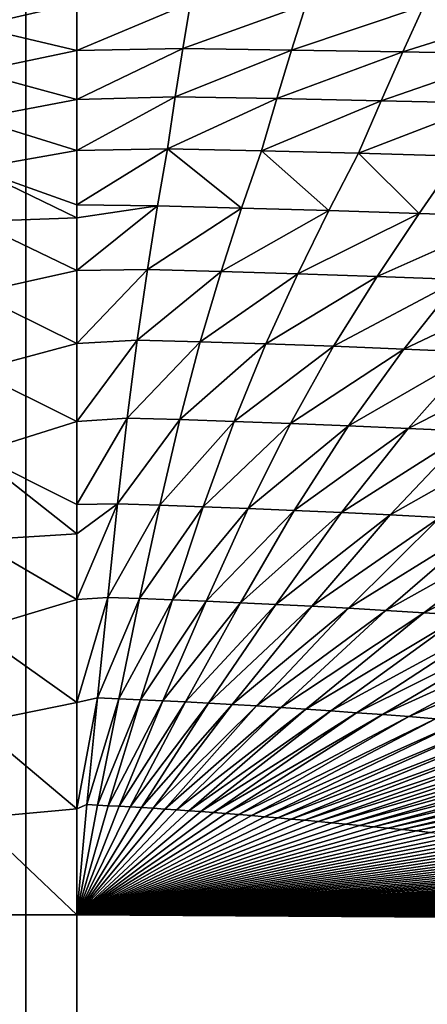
# Model space of a CAD drawing. Header units: metres. Extents: x -105 to 105, y -71 to 59.
# Tile 37 of 117: x -0.0012 to 0.08, y -58.3811 to -58.1848. Entities that reach past the tile are written whole.
import ezdxf

# ---------------------------------------------------------------- set-up
doc = ezdxf.new("R2010")
doc.units = ezdxf.units.M
doc.layers.add('solid_WAMAS_150_SW0001', color=7, linetype='CONTINUOUS')

msp = doc.modelspace()

# ---------------------------------------------------------------- linework, layer by layer
at = {"layer": 'solid_WAMAS_150_SW0001'}
for points in [[(-2.882664, -49.349998, 16.568638), (-2.881144, -66.428413, 16.56883), (0, -66.428406, 16.75)], [(0, -49.349998, 16.75), (-2.882664, -49.349998, 16.568638), (0, -66.428406, 16.75)], [(0, -49.349998, 16.75), (0, -66.428406, 16.75), (2.881112, -66.428406, 16.568834)], [(2.882664, -49.349998, 16.568638), (0, -49.349998, 16.75), (2.881112, -66.428406, 16.568834)], [(-0.010161, -58.186188, -83.544342), (-0.010161, -58.177338, -83.3862), (0.010161, -58.181503, -83.461479)], [(-0.010161, -58.186188, -83.544342), (0.010161, -58.181503, -83.461479), (0.010161, -58.190968, -83.622665)], [(0.032801, -58.181454, -83.460236), (0.010161, -58.190968, -83.622665), (0.010161, -58.181503, -83.461479)], [(0.032801, -58.181454, -83.460236), (0.031315, -58.19054, -83.615501), (0.010161, -58.190968, -83.622665)], [(0.032801, -58.181454, -83.460236), (0.055847, -58.18174, -83.464615), (0.031315, -58.19054, -83.615501)], [(0.055847, -58.18174, -83.464615), (0.052967, -58.190868, -83.620079), (0.031315, -58.19054, -83.615501)], [(0.055847, -58.18174, -83.464615), (0.079289, -58.182072, -83.469376), (0.052967, -58.190868, -83.620079)], [(0.079289, -58.182072, -83.469376), (0.0751, -58.191246, -83.625137), (0.052967, -58.190868, -83.620079)], [(0.079289, -58.182072, -83.469376), (0.103114, -58.182453, -83.474503), (0.0751, -58.191246, -83.625137)], [(0.103114, -58.182453, -83.474503), (0.0977, -58.191681, -83.630661), (0.0751, -58.191246, -83.625137)], [(-0.010161, -58.195198, -83.687302), (-0.010161, -58.186188, -83.544342), (0.010161, -58.190968, -83.622665)], [(-0.010161, -58.195198, -83.687302), (0.010161, -58.190968, -83.622665), (0.01016, -58.200699, -83.77018)], [(0.031315, -58.19054, -83.615501), (0.01016, -58.200699, -83.77018), (0.010161, -58.190968, -83.622665)], [(0.031315, -58.19054, -83.615501), (0.029795, -58.200157, -83.762093), (0.01016, -58.200699, -83.77018)], [(0.031315, -58.19054, -83.615501), (0.052967, -58.190868, -83.620079), (0.029795, -58.200157, -83.762093)], [(0.052967, -58.190868, -83.620079), (0.05002, -58.200527, -83.766899), (0.029795, -58.200157, -83.762093)], [(0.052967, -58.190868, -83.620079), (0.0751, -58.191246, -83.625137), (0.05002, -58.200527, -83.766899)], [(0.0751, -58.191246, -83.625137), (0.070817, -58.200958, -83.772293), (0.05002, -58.200527, -83.766899)], [(0.0751, -58.191246, -83.625137), (0.0977, -58.191681, -83.630661), (0.070817, -58.200958, -83.772293)], [(0.0977, -58.191681, -83.630661), (0.092166, -58.201454, -83.778259), (0.070817, -58.200958, -83.772293)], [(-0.01016, -58.204556, -83.822693), (-0.010161, -58.195198, -83.687302), (0.01016, -58.200699, -83.77018)], [(0.029795, -58.200157, -83.762093), (0.01016, -58.21088, -83.909111), (0.01016, -58.200699, -83.77018)], [(0.029795, -58.200157, -83.762093), (0.028235, -58.210529, -83.904327), (0.01016, -58.21088, -83.909111)], [(0.029795, -58.200157, -83.762093), (0.05002, -58.200527, -83.766899), (0.028235, -58.210529, -83.904327)], [(-0.01016, -58.204556, -83.822693), (0.01016, -58.200699, -83.77018), (0.01016, -58.21088, -83.909111)], [(0.05002, -58.200527, -83.766899), (0.046963, -58.210941, -83.909325), (0.028235, -58.210529, -83.904327)], [(0.05002, -58.200527, -83.766899), (0.070817, -58.200958, -83.772293), (0.046963, -58.210941, -83.909325)], [(0.070817, -58.200958, -83.772293), (0.066324, -58.211426, -83.914993), (0.046963, -58.210941, -83.909325)], [(0.070817, -58.200958, -83.772293), (0.092166, -58.201454, -83.778259), (0.066324, -58.211426, -83.914993)], [(0.092166, -58.201454, -83.778259), (0.086297, -58.211983, -83.92131), (0.066324, -58.211426, -83.914993)], [(-0.01016, -58.214474, -83.955276), (-0.01016, -58.204556, -83.822693), (0.01016, -58.21088, -83.909111)], [(-0.01016, -58.214474, -83.955276), (0.01016, -58.21088, -83.909111), (0.01016, -58.221741, -84.045044)], [(0.028235, -58.210529, -83.904327), (0.01016, -58.221741, -84.045044), (0.01016, -58.21088, -83.909111)], [(0.028235, -58.210529, -83.904327), (0.026269, -58.22192, -84.047058), (0.01016, -58.221741, -84.045044)], [(0.028235, -58.210529, -83.904327), (0.043018, -58.222343, -84.05188), (0.026269, -58.22192, -84.047058)], [(0.028235, -58.210529, -83.904327), (0.046963, -58.210941, -83.909325), (0.043018, -58.222343, -84.05188)], [(0.046963, -58.210941, -83.909325), (0.060387, -58.222839, -84.057373), (0.043018, -58.222343, -84.05188)], [(0.046963, -58.210941, -83.909325), (0.066324, -58.211426, -83.914993), (0.060387, -58.222839, -84.057373)], [(0.066324, -58.211426, -83.914993), (0.078357, -58.223408, -84.063515), (0.060387, -58.222839, -84.057373)], [(0.066324, -58.211426, -83.914993), (0.086297, -58.211983, -83.92131), (0.078357, -58.223408, -84.063515)], [(0.086297, -58.211983, -83.92131), (0.096905, -58.224045, -84.070274), (0.078357, -58.223408, -84.063515)], [(-0.01016, -58.214474, -83.955276), (0.01016, -58.221741, -84.045044), (0.01016, -58.224285, -84.075592)], [(-0.01016, -58.225063, -84.085876), (-0.01016, -58.214474, -83.955276), (0.01016, -58.224285, -84.075592)], [(0.026269, -58.22192, -84.047058), (0.01016, -58.224285, -84.075592), (0.01016, -58.221741, -84.045044)], [(0.026269, -58.22192, -84.047058), (0.01016, -58.234825, -84.19738), (0.01016, -58.224285, -84.075592)], [(0.026269, -58.22192, -84.047058), (0.024262, -58.234585, -84.194557), (0.01016, -58.234825, -84.19738)], [(0.026269, -58.22192, -84.047058), (0.043018, -58.222343, -84.05188), (0.024262, -58.234585, -84.194557)], [(0.043018, -58.222343, -84.05188), (0.038954, -58.234989, -84.198875), (0.024262, -58.234585, -84.194557)], [(0.043018, -58.222343, -84.05188), (0.060387, -58.222839, -84.057373), (0.038954, -58.234989, -84.198875)], [(0.060387, -58.222839, -84.057373), (0.054218, -58.235462, -84.203819), (0.038954, -58.234989, -84.198875)], [(0.060387, -58.222839, -84.057373), (0.078357, -58.223408, -84.063515), (0.054218, -58.235462, -84.203819)], [(0.078357, -58.223408, -84.063515), (0.070034, -58.236004, -84.209389), (0.054218, -58.235462, -84.203819)], [(0.078357, -58.223408, -84.063515), (0.096905, -58.224045, -84.070274), (0.070034, -58.236004, -84.209389)], [(-0.01016, -58.225063, -84.085876), (0.01016, -58.224285, -84.075592), (0.01016, -58.234825, -84.19738)], [(-0.01016, -58.239338, -84.246857), (-0.01016, -58.225063, -84.085876), (0.01016, -58.234825, -84.19738)], [(0.096905, -58.224045, -84.070274), (0.086382, -58.23661, -84.215546), (0.070034, -58.236004, -84.209389)], [(-0.01016, -58.239338, -84.246857), (0.01016, -58.234825, -84.19738), (0.01016, -58.249336, -84.353287)], [(0.024262, -58.234585, -84.194557), (0.01016, -58.249336, -84.353287), (0.01016, -58.234825, -84.19738)], [(0.024262, -58.234585, -84.194557), (0.022218, -58.248653, -84.346153), (0.01016, -58.249336, -84.353287)], [(0.024262, -58.234585, -84.194557), (0.038954, -58.234989, -84.198875), (0.022218, -58.248653, -84.346153)], [(0.038954, -58.234989, -84.198875), (0.034779, -58.249012, -84.349747), (0.022218, -58.248653, -84.346153)], [(0.038954, -58.234989, -84.198875), (0.054218, -58.235462, -84.203819), (0.034779, -58.249012, -84.349747)], [(0.054218, -58.235462, -84.203819), (0.047826, -58.249432, -84.353905), (0.034779, -58.249012, -84.349747)], [(0.054218, -58.235462, -84.203819), (0.070034, -58.236004, -84.209389), (0.047826, -58.249432, -84.353905)], [(0.070034, -58.236004, -84.209389), (0.061342, -58.249912, -84.358612), (0.047826, -58.249432, -84.353905)], [(0.070034, -58.236004, -84.209389), (0.086382, -58.23661, -84.215546), (0.061342, -58.249912, -84.358612)], [(0.086382, -58.23661, -84.215546), (0.075313, -58.250458, -84.363838), (0.061342, -58.249912, -84.358612)], [(0.086382, -58.23661, -84.215546), (0.103245, -58.237289, -84.222282), (0.075313, -58.250458, -84.363838)], [(0.103245, -58.237289, -84.222282), (0.089721, -58.25106, -84.369583), (0.075313, -58.250458, -84.363838)], [(-0.01016, -58.254772, -84.405205), (-0.01016, -58.239338, -84.246857), (0.01016, -58.249336, -84.353287)], [(0.022218, -58.248653, -84.346153), (0.01016, -58.264912, -84.506073), (0.01016, -58.249336, -84.353287)], [(0.022218, -58.248653, -84.346153), (0.020229, -58.26421, -84.499443), (0.01016, -58.264912, -84.506073)], [(0.022218, -58.248653, -84.346153), (0.034779, -58.249012, -84.349747), (0.020229, -58.26421, -84.499443)], [(0.034779, -58.249012, -84.349747), (0.030688, -58.264515, -84.502274), (0.020229, -58.26421, -84.499443)], [(0.034779, -58.249012, -84.349747), (0.047826, -58.249432, -84.353905), (0.030688, -58.264515, -84.502274)], [(-0.01016, -58.254772, -84.405205), (0.01016, -58.249336, -84.353287), (0.01016, -58.264912, -84.506073)], [(0.047826, -58.249432, -84.353905), (0.041526, -58.264877, -84.505569), (0.030688, -58.264515, -84.502274)], [(0.047826, -58.249432, -84.353905), (0.061342, -58.249912, -84.358612), (0.041526, -58.264877, -84.505569)], [(0.061342, -58.249912, -84.358612), (0.05273, -58.265289, -84.509308), (0.041526, -58.264877, -84.505569)], [(0.061342, -58.249912, -84.358612), (0.075313, -58.250458, -84.363838), (0.05273, -58.265289, -84.509308)], [(0.075313, -58.250458, -84.363838), (0.064287, -58.265755, -84.513496), (0.05273, -58.265289, -84.509308)], [(0.075313, -58.250458, -84.363838), (0.089721, -58.25106, -84.369583), (0.064287, -58.265755, -84.513496)], [(0.089721, -58.25106, -84.369583), (0.076185, -58.26627, -84.518097), (0.064287, -58.265755, -84.513496)], [(0.089721, -58.25106, -84.369583), (0.10455, -58.251724, -84.375816), (0.076185, -58.26627, -84.518097)], [(0.10455, -58.251724, -84.375816), (0.088412, -58.266838, -84.523109), (0.076185, -58.26627, -84.518097)], [(-0.01016, -58.271248, -84.559502), (-0.01016, -58.254772, -84.405205), (0.01016, -58.264912, -84.506073)], [(-0.01016, -58.271248, -84.559502), (0.01016, -58.264912, -84.506073), (0.01016, -58.281471, -84.653252)], [(0.020229, -58.26421, -84.499443), (0.01016, -58.281471, -84.653252), (0.01016, -58.264912, -84.506073)], [(0.020229, -58.26421, -84.499443), (0.018293, -58.281326, -84.651985), (0.01016, -58.281471, -84.653252)], [(0.020229, -58.26421, -84.499443), (0.030688, -58.264515, -84.502274), (0.018293, -58.281326, -84.651985)], [(0.030688, -58.264515, -84.502274), (0.026703, -58.281582, -84.654129), (0.018293, -58.281326, -84.651985)], [(0.030688, -58.264515, -84.502274), (0.041526, -58.264877, -84.505569), (0.026703, -58.281582, -84.654129)], [(0.041526, -58.264877, -84.505569), (0.03538, -58.281883, -84.656631), (0.026703, -58.281582, -84.654129)], [(0.041526, -58.264877, -84.505569), (0.05273, -58.265289, -84.509308), (0.03538, -58.281883, -84.656631)], [(0.05273, -58.265289, -84.509308), (0.044317, -58.282227, -84.659477), (0.03538, -58.281883, -84.656631)], [(0.05273, -58.265289, -84.509308), (0.064287, -58.265755, -84.513496), (0.044317, -58.282227, -84.659477)], [(0.064287, -58.265755, -84.513496), (0.053505, -58.282612, -84.662651), (0.044317, -58.282227, -84.659477)], [(0.064287, -58.265755, -84.513496), (0.076185, -58.26627, -84.518097), (0.053505, -58.282612, -84.662651)], [(0.076185, -58.26627, -84.518097), (0.062936, -58.283039, -84.666145), (0.053505, -58.282612, -84.662651)], [(0.076185, -58.26627, -84.518097), (0.088412, -58.266838, -84.523109), (0.062936, -58.283039, -84.666145)], [(0.088412, -58.266838, -84.523109), (0.0726, -58.283508, -84.669952), (0.062936, -58.283039, -84.666145)], [(0.088412, -58.266838, -84.523109), (0.100956, -58.267456, -84.528503), (0.0726, -58.283508, -84.669952)], [(0.100956, -58.267456, -84.528503), (0.08249, -58.284019, -84.674057), (0.0726, -58.283508, -84.669952)], [(-0.01016, -58.271248, -84.559502), (0.01016, -58.281471, -84.653252), (0.01016, -58.287289, -84.701576)], [(-0.01016, -58.288517, -84.707138), (-0.01016, -58.271248, -84.559502), (0.01016, -58.287289, -84.701576)], [(0.018293, -58.281326, -84.651985), (0.01016, -58.300385, -84.80471), (0.01016, -58.287289, -84.701576)], [(0.018293, -58.281326, -84.651985), (0.016338, -58.299973, -84.801544), (0.01016, -58.300385, -84.80471)], [(0.018293, -58.281326, -84.651985), (0.01016, -58.287289, -84.701576), (0.01016, -58.281471, -84.653252)], [(0.018293, -58.281326, -84.651985), (0.026703, -58.281582, -84.654129), (0.016338, -58.299973, -84.801544)], [(0.026703, -58.281582, -84.654129), (0.022695, -58.300182, -84.803131), (0.016338, -58.299973, -84.801544)], [(0.026703, -58.281582, -84.654129), (0.03538, -58.281883, -84.656631), (0.022695, -58.300182, -84.803131)], [(0.03538, -58.281883, -84.656631), (0.029225, -58.30043, -84.80497), (0.022695, -58.300182, -84.803131)], [(0.03538, -58.281883, -84.656631), (0.044317, -58.282227, -84.659477), (0.029225, -58.30043, -84.80497)], [(0.044317, -58.282227, -84.659477), (0.035922, -58.300705, -84.807045), (0.029225, -58.30043, -84.80497)], [(0.044317, -58.282227, -84.659477), (0.053505, -58.282612, -84.662651), (0.035922, -58.300705, -84.807045)], [(0.053505, -58.282612, -84.662651), (0.042782, -58.301014, -84.809341), (0.035922, -58.300705, -84.807045)], [(0.053505, -58.282612, -84.662651), (0.062936, -58.283039, -84.666145), (0.042782, -58.301014, -84.809341)], [(0.062936, -58.283039, -84.666145), (0.0498, -58.301357, -84.811867), (0.042782, -58.301014, -84.809341)], [(0.062936, -58.283039, -84.666145), (0.0726, -58.283508, -84.669952), (0.0498, -58.301357, -84.811867)], [(0.0726, -58.283508, -84.669952), (0.05697, -58.301727, -84.814598), (0.0498, -58.301357, -84.811867)], [(0.0726, -58.283508, -84.669952), (0.08249, -58.284019, -84.674057), (0.05697, -58.301727, -84.814598)], [(0.08249, -58.284019, -84.674057), (0.064286, -58.302128, -84.817543), (0.05697, -58.301727, -84.814598)], [(0.08249, -58.284019, -84.674057), (0.092596, -58.284573, -84.678459), (0.064286, -58.302128, -84.817543)], [(0.092596, -58.284573, -84.678459), (0.071744, -58.302563, -84.820686), (0.064286, -58.302128, -84.817543)], [(0.092596, -58.284573, -84.678459), (0.102911, -58.285164, -84.683128), (0.071744, -58.302563, -84.820686)], [(0.102911, -58.285164, -84.683128), (0.079339, -58.303024, -84.82402), (0.071744, -58.302563, -84.820686)], [(0.102911, -58.285164, -84.683128), (0.113425, -58.285793, -84.688065), (0.079339, -58.303024, -84.82402)], [(0.113425, -58.285793, -84.688065), (0.087064, -58.303516, -84.827545), (0.079339, -58.303024, -84.82402)], [(-0.01016, -58.288517, -84.707138), (0.01016, -58.287289, -84.701576), (0.01016, -58.300385, -84.80471)], [(-0.01016, -58.306458, -84.846931), (-0.01016, -58.288517, -84.707138), (0.01016, -58.300385, -84.80471)], [(0.016338, -58.299973, -84.801544), (0.01016, -58.320934, -84.952385), (0.01016, -58.300385, -84.80471)], [(0.016338, -58.299973, -84.801544), (0.014294, -58.320004, -84.946022), (0.01016, -58.320934, -84.952385)], [(0.016338, -58.299973, -84.801544), (0.022695, -58.300182, -84.803131), (0.014294, -58.320004, -84.946022)], [(0.022695, -58.300182, -84.803131), (0.018531, -58.320168, -84.947121), (0.014294, -58.320004, -84.946022)], [(0.022695, -58.300182, -84.803131), (0.029225, -58.30043, -84.80497), (0.018531, -58.320168, -84.947121)], [(-0.01016, -58.306458, -84.846931), (0.01016, -58.300385, -84.80471), (0.01016, -58.320934, -84.952385)], [(0.029225, -58.30043, -84.80497), (0.022868, -58.320354, -84.948364), (0.018531, -58.320168, -84.947121)], [(0.029225, -58.30043, -84.80497), (0.035922, -58.300705, -84.807045), (0.022868, -58.320354, -84.948364)], [(0.035922, -58.300705, -84.807045), (0.027301, -58.320564, -84.949745), (0.022868, -58.320354, -84.948364)], [(0.035922, -58.300705, -84.807045), (0.042782, -58.301014, -84.809341), (0.027301, -58.320564, -84.949745)], [(0.042782, -58.301014, -84.809341), (0.031829, -58.320789, -84.951263), (0.027301, -58.320564, -84.949745)], [(0.042782, -58.301014, -84.809341), (0.0498, -58.301357, -84.811867), (0.031829, -58.320789, -84.951263)], [(0.0498, -58.301357, -84.811867), (0.036447, -58.321041, -84.952904), (0.031829, -58.320789, -84.951263)], [(0.0498, -58.301357, -84.811867), (0.05697, -58.301727, -84.814598), (0.036447, -58.321041, -84.952904)], [(0.05697, -58.301727, -84.814598), (0.041154, -58.321308, -84.954681), (0.036447, -58.321041, -84.952904)], [(0.05697, -58.301727, -84.814598), (0.064286, -58.302128, -84.817543), (0.041154, -58.321308, -84.954681)], [(0.064286, -58.302128, -84.817543), (0.045947, -58.321594, -84.956573), (0.041154, -58.321308, -84.954681)], [(0.064286, -58.302128, -84.817543), (0.071744, -58.302563, -84.820686), (0.045947, -58.321594, -84.956573)], [(0.071744, -58.302563, -84.820686), (0.050823, -58.321903, -84.958595), (0.045947, -58.321594, -84.956573)], [(0.071744, -58.302563, -84.820686), (0.079339, -58.303024, -84.82402), (0.050823, -58.321903, -84.958595)], [(0.079339, -58.303024, -84.82402), (0.055778, -58.322227, -84.960724), (0.050823, -58.321903, -84.958595)], [(0.079339, -58.303024, -84.82402), (0.087064, -58.303516, -84.827545), (0.055778, -58.322227, -84.960724)], [(0.087064, -58.303516, -84.827545), (0.060811, -58.322575, -84.962967), (0.055778, -58.322227, -84.960724)], [(0.087064, -58.303516, -84.827545), (0.094916, -58.304035, -84.831245), (0.060811, -58.322575, -84.962967)], [(0.094916, -58.304035, -84.831245), (0.065918, -58.322937, -84.965317), (0.060811, -58.322575, -84.962967)], [(0.094916, -58.304035, -84.831245), (0.102887, -58.304585, -84.835121), (0.065918, -58.322937, -84.965317)], [(0.102887, -58.304585, -84.835121), (0.071096, -58.323318, -84.967766), (0.065918, -58.322937, -84.965317)], [(0.102887, -58.304585, -84.835121), (0.110974, -58.305161, -84.839157), (0.071096, -58.323318, -84.967766)], [(0.110974, -58.305161, -84.839157), (0.076344, -58.323715, -84.970314), (0.071096, -58.323318, -84.967766)], [(0.110974, -58.305161, -84.839157), (0.119171, -58.305763, -84.843353), (0.076344, -58.323715, -84.970314)], [(0.119171, -58.305763, -84.843353), (0.081657, -58.324131, -84.972961), (0.076344, -58.323715, -84.970314)], [(-0.01016, -58.325001, -84.978134), (-0.01016, -58.306458, -84.846931), (0.01016, -58.320934, -84.952385)], [(-0.01016, -58.325001, -84.978134), (0.01016, -58.320934, -84.952385), (0.01016, -58.342094, -85.088341)], [(0.014294, -58.320004, -84.946022), (0.01016, -58.342094, -85.088341), (0.01016, -58.320934, -84.952385)], [(0.014294, -58.320004, -84.946022), (0.012202, -58.341267, -85.083321), (0.01016, -58.342094, -85.088341)], [(0.014294, -58.320004, -84.946022), (0.018531, -58.320168, -84.947121), (0.012202, -58.341267, -85.083321)], [(0.018531, -58.320168, -84.947121), (0.014288, -58.341362, -85.083893), (0.012202, -58.341267, -85.083321)], [(0.018531, -58.320168, -84.947121), (0.022868, -58.320354, -84.948364), (0.014288, -58.341362, -85.083893)], [(0.022868, -58.320354, -84.948364), (0.016419, -58.341469, -85.084518), (0.014288, -58.341362, -85.083893)], [(0.022868, -58.320354, -84.948364), (0.027301, -58.320564, -84.949745), (0.016419, -58.341469, -85.084518)], [(0.027301, -58.320564, -84.949745), (0.018592, -58.341583, -85.085213), (0.016419, -58.341469, -85.084518)], [(0.027301, -58.320564, -84.949745), (0.031829, -58.320789, -84.951263), (0.018592, -58.341583, -85.085213)], [(0.031829, -58.320789, -84.951263), (0.020807, -58.341709, -85.08596), (0.018592, -58.341583, -85.085213)], [(0.031829, -58.320789, -84.951263), (0.036447, -58.321041, -84.952904), (0.020807, -58.341709, -85.08596)], [(0.036447, -58.321041, -84.952904), (0.023063, -58.341843, -85.086761), (0.020807, -58.341709, -85.08596)], [(0.036447, -58.321041, -84.952904), (0.041154, -58.321308, -84.954681), (0.023063, -58.341843, -85.086761)], [(0.041154, -58.321308, -84.954681), (0.025358, -58.341988, -85.087616), (0.023063, -58.341843, -85.086761)], [(0.041154, -58.321308, -84.954681), (0.045947, -58.321594, -84.956573), (0.025358, -58.341988, -85.087616)], [(0.045947, -58.321594, -84.956573), (0.027691, -58.34214, -85.088531), (0.025358, -58.341988, -85.087616)], [(0.045947, -58.321594, -84.956573), (0.050823, -58.321903, -84.958595), (0.027691, -58.34214, -85.088531)], [(0.050823, -58.321903, -84.958595), (0.030061, -58.3423, -85.089493), (0.027691, -58.34214, -85.088531)], [(0.050823, -58.321903, -84.958595), (0.055778, -58.322227, -84.960724), (0.030061, -58.3423, -85.089493)], [(0.055778, -58.322227, -84.960724), (0.032467, -58.342472, -85.090508), (0.030061, -58.3423, -85.089493)], [(0.055778, -58.322227, -84.960724), (0.060811, -58.322575, -84.962967), (0.032467, -58.342472, -85.090508)], [(0.060811, -58.322575, -84.962967), (0.034909, -58.342651, -85.091568), (0.032467, -58.342472, -85.090508)], [(0.060811, -58.322575, -84.962967), (0.065918, -58.322937, -84.965317), (0.034909, -58.342651, -85.091568)], [(0.065918, -58.322937, -84.965317), (0.037383, -58.342838, -85.092674), (0.034909, -58.342651, -85.091568)], [(0.065918, -58.322937, -84.965317), (0.071096, -58.323318, -84.967766), (0.037383, -58.342838, -85.092674)], [(0.071096, -58.323318, -84.967766), (0.039891, -58.343037, -85.093826), (0.037383, -58.342838, -85.092674)], [(0.071096, -58.323318, -84.967766), (0.076344, -58.323715, -84.970314), (0.039891, -58.343037, -85.093826)], [(0.076344, -58.323715, -84.970314), (0.04243, -58.343239, -85.095024), (0.039891, -58.343037, -85.093826)], [(0.076344, -58.323715, -84.970314), (0.081657, -58.324131, -84.972961), (0.04243, -58.343239, -85.095024)], [(-0.01016, -58.343975, -85.099258), (-0.01016, -58.325001, -84.978134), (0.01016, -58.342094, -85.088341)], [(0.081657, -58.324131, -84.972961), (0.044999, -58.343452, -85.09626), (0.04243, -58.343239, -85.095024)], [(0.081657, -58.324131, -84.972961), (0.087033, -58.324562, -84.9757), (0.044999, -58.343452, -85.09626)], [(0.087033, -58.324562, -84.9757), (0.047598, -58.34367, -85.097542), (0.044999, -58.343452, -85.09626)], [(0.087033, -58.324562, -84.9757), (0.09247, -58.325008, -84.978531), (0.047598, -58.34367, -85.097542)], [(0.09247, -58.325008, -84.978531), (0.050225, -58.343895, -85.098862), (0.047598, -58.34367, -85.097542)], [(0.09247, -58.325008, -84.978531), (0.097964, -58.325474, -84.981438), (0.050225, -58.343895, -85.098862)], [(0.097964, -58.325474, -84.981438), (0.052879, -58.344128, -85.10022), (0.050225, -58.343895, -85.098862)], [(0.097964, -58.325474, -84.981438), (0.103514, -58.325951, -84.984436), (0.052879, -58.344128, -85.10022)], [(0.103514, -58.325951, -84.984436), (0.055559, -58.344368, -85.101616), (0.052879, -58.344128, -85.10022)], [(0.103514, -58.325951, -84.984436), (0.109115, -58.326447, -84.987503), (0.055559, -58.344368, -85.101616)], [(0.109115, -58.326447, -84.987503), (0.058264, -58.344616, -85.103043), (0.055559, -58.344368, -85.101616)], [(0.109115, -58.326447, -84.987503), (0.114766, -58.326954, -84.990639), (0.058264, -58.344616, -85.103043)], [(0.114766, -58.326954, -84.990639), (0.060993, -58.344868, -85.1045), (0.058264, -58.344616, -85.103043)], [(0.114766, -58.326954, -84.990639), (0.120463, -58.327477, -84.993851), (0.060993, -58.344868, -85.1045)], [(0.120463, -58.327477, -84.993851), (0.063744, -58.345127, -85.105995), (0.060993, -58.344868, -85.1045)], [(0.120463, -58.327477, -84.993851), (0.126203, -58.328014, -84.997124), (0.063744, -58.345127, -85.105995)], [(0.126203, -58.328014, -84.997124), (0.066517, -58.345394, -85.107513), (0.063744, -58.345127, -85.105995)], [(0.126203, -58.328014, -84.997124), (0.131985, -58.328564, -85.000458), (0.066517, -58.345394, -85.107513)], [(0.131985, -58.328564, -85.000458), (0.06931, -58.345665, -85.10907), (0.066517, -58.345394, -85.107513)], [(0.131985, -58.328564, -85.000458), (0.137805, -58.329124, -85.003845), (0.06931, -58.345665, -85.10907)], [(0.137805, -58.329124, -85.003845), (0.072123, -58.345943, -85.110649), (0.06931, -58.345665, -85.10907)], [(0.137805, -58.329124, -85.003845), (0.143661, -58.3297, -85.007294), (0.072123, -58.345943, -85.110649)], [(0.143661, -58.3297, -85.007294), (0.074954, -58.346226, -85.112251), (0.072123, -58.345943, -85.110649)], [(0.143661, -58.3297, -85.007294), (0.14955, -58.330288, -85.010788), (0.074954, -58.346226, -85.112251)], [(0.14955, -58.330288, -85.010788), (0.077802, -58.346512, -85.113876), (0.074954, -58.346226, -85.112251)], [(0.14955, -58.330288, -85.010788), (0.155469, -58.330887, -85.014328), (0.077802, -58.346512, -85.113876)], [(0.155469, -58.330887, -85.014328), (0.080666, -58.346806, -85.115532), (0.077802, -58.346512, -85.113876)], [(0.012202, -58.341267, -85.083321), (0.01016, -58.363228, -85.209343), (0.01016, -58.342094, -85.088341)], [(0.012202, -58.341267, -85.083321), (0.014288, -58.341362, -85.083893), (0.01016, -58.363228, -85.209343)], [(0.014288, -58.341362, -85.083893), (0.016419, -58.341469, -85.084518), (0.01016, -58.363228, -85.209343)], [(0.016419, -58.341469, -85.084518), (0.018592, -58.341583, -85.085213), (0.01016, -58.363228, -85.209343)], [(-0.01016, -58.343975, -85.099258), (0.01016, -58.342094, -85.088341), (0.01016, -58.363228, -85.209343)], [(0.018592, -58.341583, -85.085213), (0.020807, -58.341709, -85.08596), (0.01016, -58.363228, -85.209343)], [(0.020807, -58.341709, -85.08596), (0.023063, -58.341843, -85.086761), (0.01016, -58.363228, -85.209343)], [(0.023063, -58.341843, -85.086761), (0.025358, -58.341988, -85.087616), (0.01016, -58.363228, -85.209343)], [(0.025358, -58.341988, -85.087616), (0.027691, -58.34214, -85.088531), (0.01016, -58.363228, -85.209343)], [(0.027691, -58.34214, -85.088531), (0.030061, -58.3423, -85.089493), (0.01016, -58.363228, -85.209343)], [(0.030061, -58.3423, -85.089493), (0.032467, -58.342472, -85.090508), (0.01016, -58.363228, -85.209343)], [(0.032467, -58.342472, -85.090508), (0.034909, -58.342651, -85.091568), (0.01016, -58.363228, -85.209343)], [(0.034909, -58.342651, -85.091568), (0.037383, -58.342838, -85.092674), (0.01016, -58.363228, -85.209343)], [(0.037383, -58.342838, -85.092674), (0.039891, -58.343037, -85.093826), (0.01016, -58.363228, -85.209343)], [(0.039891, -58.343037, -85.093826), (0.04243, -58.343239, -85.095024), (0.01016, -58.363228, -85.209343)], [(0.04243, -58.343239, -85.095024), (0.044999, -58.343452, -85.09626), (0.01016, -58.363228, -85.209343)], [(0.044999, -58.343452, -85.09626), (0.047598, -58.34367, -85.097542), (0.01016, -58.363228, -85.209343)], [(-0.01016, -58.343975, -85.099258), (0.01016, -58.363228, -85.209343), (-0.01016, -58.363228, -85.209343)], [(0.047598, -58.34367, -85.097542), (0.050225, -58.343895, -85.098862), (0.01016, -58.363228, -85.209343)], [(0.050225, -58.343895, -85.098862), (0.052879, -58.344128, -85.10022), (0.01016, -58.363228, -85.209343)], [(0.052879, -58.344128, -85.10022), (0.055559, -58.344368, -85.101616), (0.01016, -58.363228, -85.209343)], [(0.055559, -58.344368, -85.101616), (0.058264, -58.344616, -85.103043), (0.01016, -58.363228, -85.209343)], [(0.058264, -58.344616, -85.103043), (0.060993, -58.344868, -85.1045), (0.01016, -58.363228, -85.209343)], [(0.060993, -58.344868, -85.1045), (0.063744, -58.345127, -85.105995), (0.01016, -58.363228, -85.209343)], [(0.063744, -58.345127, -85.105995), (0.066517, -58.345394, -85.107513), (0.01016, -58.363228, -85.209343)], [(0.066517, -58.345394, -85.107513), (0.06931, -58.345665, -85.10907), (0.01016, -58.363228, -85.209343)], [(0.06931, -58.345665, -85.10907), (0.072123, -58.345943, -85.110649), (0.01016, -58.363228, -85.209343)], [(0.072123, -58.345943, -85.110649), (0.074954, -58.346226, -85.112251), (0.01016, -58.363228, -85.209343)], [(0.074954, -58.346226, -85.112251), (0.077802, -58.346512, -85.113876), (0.01016, -58.363228, -85.209343)], [(0.077802, -58.346512, -85.113876), (0.080666, -58.346806, -85.115532), (0.01016, -58.363228, -85.209343)], [(0.080666, -58.346806, -85.115532), (0.083546, -58.347099, -85.117203), (0.01016, -58.363228, -85.209343)], [(0.083546, -58.347099, -85.117203), (0.086439, -58.347401, -85.118896), (0.01016, -58.363228, -85.209343)], [(0.086439, -58.347401, -85.118896), (0.089345, -58.34771, -85.120605), (0.01016, -58.363228, -85.209343)], [(0.089345, -58.34771, -85.120605), (0.092263, -58.348019, -85.12233), (0.01016, -58.363228, -85.209343)], [(0.092263, -58.348019, -85.12233), (0.095192, -58.348331, -85.124069), (0.01016, -58.363228, -85.209343)], [(0.095192, -58.348331, -85.124069), (0.098131, -58.348648, -85.125832), (0.01016, -58.363228, -85.209343)], [(0.098131, -58.348648, -85.125832), (0.101078, -58.348972, -85.127594), (0.01016, -58.363228, -85.209343)], [(0.101078, -58.348972, -85.127594), (0.104033, -58.349293, -85.129379), (0.01016, -58.363228, -85.209343)], [(0.104033, -58.349293, -85.129379), (0.106995, -58.349621, -85.131165), (0.01016, -58.363228, -85.209343)], [(0.106995, -58.349621, -85.131165), (0.109962, -58.349953, -85.132965), (0.01016, -58.363228, -85.209343)], [(0.109962, -58.349953, -85.132965), (0.112934, -58.350285, -85.134766), (0.01016, -58.363228, -85.209343)], [(0.112934, -58.350285, -85.134766), (0.11591, -58.350616, -85.136574), (0.01016, -58.363228, -85.209343)], [(0.11591, -58.350616, -85.136574), (0.118888, -58.350956, -85.13839), (0.01016, -58.363228, -85.209343)], [(0.118888, -58.350956, -85.13839), (0.121867, -58.351292, -85.140205), (0.01016, -58.363228, -85.209343)], [(0.121867, -58.351292, -85.140205), (0.124847, -58.351631, -85.142021), (0.01016, -58.363228, -85.209343)], [(0.124847, -58.351631, -85.142021), (0.127827, -58.351974, -85.143837), (0.01016, -58.363228, -85.209343)], [(0.127827, -58.351974, -85.143837), (0.130805, -58.352314, -85.145653), (0.01016, -58.363228, -85.209343)], [(0.130805, -58.352314, -85.145653), (0.133781, -58.352657, -85.147469), (0.01016, -58.363228, -85.209343)], [(0.133781, -58.352657, -85.147469), (0.136754, -58.353001, -85.149277), (0.01016, -58.363228, -85.209343)], [(0.136754, -58.353001, -85.149277), (0.139722, -58.353344, -85.151077), (0.01016, -58.363228, -85.209343)], [(0.139722, -58.353344, -85.151077), (0.142685, -58.353687, -85.15287), (0.01016, -58.363228, -85.209343)], [(0.142685, -58.353687, -85.15287), (0.145641, -58.354031, -85.154655), (0.01016, -58.363228, -85.209343)], [(0.145641, -58.354031, -85.154655), (0.148591, -58.354374, -85.156433), (0.01016, -58.363228, -85.209343)], [(0.148591, -58.354374, -85.156433), (0.151532, -58.354717, -85.158195), (0.01016, -58.363228, -85.209343)], [(0.151532, -58.354717, -85.158195), (0.154464, -58.355061, -85.15995), (0.01016, -58.363228, -85.209343)], [(0.154464, -58.355061, -85.15995), (0.157387, -58.3554, -85.16169), (0.01016, -58.363228, -85.209343)], [(0.157387, -58.3554, -85.16169), (0.160298, -58.35574, -85.163414), (0.01016, -58.363228, -85.209343)], [(0.160298, -58.35574, -85.163414), (0.163198, -58.356075, -85.165115), (0.01016, -58.363228, -85.209343)], [(0.163198, -58.356075, -85.165115), (0.166085, -58.356411, -85.166809), (0.01016, -58.363228, -85.209343)], [(0.166085, -58.356411, -85.166809), (0.168959, -58.356743, -85.16848), (0.01016, -58.363228, -85.209343)], [(0.168959, -58.356743, -85.16848), (0.171818, -58.357075, -85.170128), (0.01016, -58.363228, -85.209343)], [(0.171818, -58.357075, -85.170128), (0.174661, -58.357403, -85.171753), (0.01016, -58.363228, -85.209343)], [(0.174661, -58.357403, -85.171753), (0.177489, -58.357727, -85.173363), (0.01016, -58.363228, -85.209343)], [(0.177489, -58.357727, -85.173363), (0.180299, -58.358047, -85.174942), (0.01016, -58.363228, -85.209343)], [(0.180299, -58.358047, -85.174942), (0.183092, -58.358364, -85.176498), (0.01016, -58.363228, -85.209343)], [(0.183092, -58.358364, -85.176498), (0.185865, -58.358677, -85.178024), (0.01016, -58.363228, -85.209343)], [(0.185865, -58.358677, -85.178024), (0.188619, -58.35899, -85.179527), (0.01016, -58.363228, -85.209343)], [(0.188619, -58.35899, -85.179527), (0.191353, -58.359295, -85.181), (0.01016, -58.363228, -85.209343)], [(0.191353, -58.359295, -85.181), (0.194065, -58.359596, -85.182442), (0.01016, -58.363228, -85.209343)], [(0.194065, -58.359596, -85.182442), (0.196755, -58.35989, -85.183846), (0.01016, -58.363228, -85.209343)], [(0.196755, -58.35989, -85.183846), (0.199422, -58.36018, -85.185226), (0.01016, -58.363228, -85.209343)], [(0.199422, -58.36018, -85.185226), (0.202065, -58.360466, -85.186569), (0.01016, -58.363228, -85.209343)], [(0.202065, -58.360466, -85.186569), (0.204683, -58.360744, -85.187874), (0.01016, -58.363228, -85.209343)], [(0.204683, -58.360744, -85.187874), (0.207276, -58.361019, -85.189148), (0.01016, -58.363228, -85.209343)], [(0.207276, -58.361019, -85.189148), (0.209843, -58.361286, -85.190376), (0.01016, -58.363228, -85.209343)], [(0.209843, -58.361286, -85.190376), (0.212382, -58.361546, -85.191574), (0.01016, -58.363228, -85.209343)], [(0.212382, -58.361546, -85.191574), (0.214894, -58.361797, -85.192726), (0.01016, -58.363228, -85.209343)], [(0.214894, -58.361797, -85.192726), (0.217376, -58.362045, -85.19384), (0.01016, -58.363228, -85.209343)], [(0.217376, -58.362045, -85.19384), (0.21983, -58.362282, -85.194908), (0.01016, -58.363228, -85.209343)], [(0.21983, -58.362282, -85.194908), (0.222253, -58.362514, -85.195938), (0.01016, -58.363228, -85.209343)], [(0.222253, -58.362514, -85.195938), (0.224645, -58.362736, -85.196915), (0.01016, -58.363228, -85.209343)], [(0.224645, -58.362736, -85.196915), (0.227005, -58.362949, -85.197853), (0.01016, -58.363228, -85.209343)], [(0.227005, -58.362949, -85.197853), (0.229332, -58.363155, -85.198746), (0.01016, -58.363228, -85.209343)], [(0.229332, -58.363155, -85.198746), (0.231626, -58.363354, -85.199585), (0.01016, -58.363228, -85.209343)], [(0.01016, -58.643467, -86.291603), (-0.01016, -58.363228, -85.209343), (0.01016, -58.363228, -85.209343)], [(0.01016, -58.643467, -86.291603), (-0.01016, -58.643486, -86.291656), (-0.01016, -58.363228, -85.209343)], [(0.24819, -58.364708, -85.205238), (0.01016, -58.643467, -86.291603), (0.01016, -58.363228, -85.209343)], [(0.24819, -58.364708, -85.205238), (0.01016, -58.363228, -85.209343), (0.252717, -58.364758, -85.205063)], [(0.250639, -58.364674, -85.204796), (0.252717, -58.364758, -85.205063), (0.01016, -58.363228, -85.209343)], [(0.248678, -58.364567, -85.204422), (0.250639, -58.364674, -85.204796), (0.01016, -58.363228, -85.209343)], [(0.246681, -58.364452, -85.204018), (0.248678, -58.364567, -85.204422), (0.01016, -58.363228, -85.209343)], [(0.244644, -58.36433, -85.203552), (0.246681, -58.364452, -85.204018), (0.01016, -58.363228, -85.209343)], [(0.242566, -58.364193, -85.203026), (0.244644, -58.36433, -85.203552), (0.01016, -58.363228, -85.209343)], [(0.240451, -58.364044, -85.202438), (0.242566, -58.364193, -85.203026), (0.01016, -58.363228, -85.209343)], [(0.238299, -58.363884, -85.201805), (0.240451, -58.364044, -85.202438), (0.01016, -58.363228, -85.209343)], [(0.23611, -58.363716, -85.201111), (0.238299, -58.363884, -85.201805), (0.01016, -58.363228, -85.209343)], [(0.233885, -58.363541, -85.200371), (0.23611, -58.363716, -85.201111), (0.01016, -58.363228, -85.209343)], [(0.231626, -58.363354, -85.199585), (0.233885, -58.363541, -85.200371), (0.01016, -58.363228, -85.209343)], [(0.24819, -58.364708, -85.205238), (0.252717, -58.364758, -85.205063), (0.01016, -58.643467, -86.291603)], [(0.252717, -58.364758, -85.205063), (0.46957, -58.647053, -86.272148), (0.01016, -58.643467, -86.291603)]]:
    msp.add_3dface(points, dxfattribs=at)

doc.saveas('drawing.dxf')
